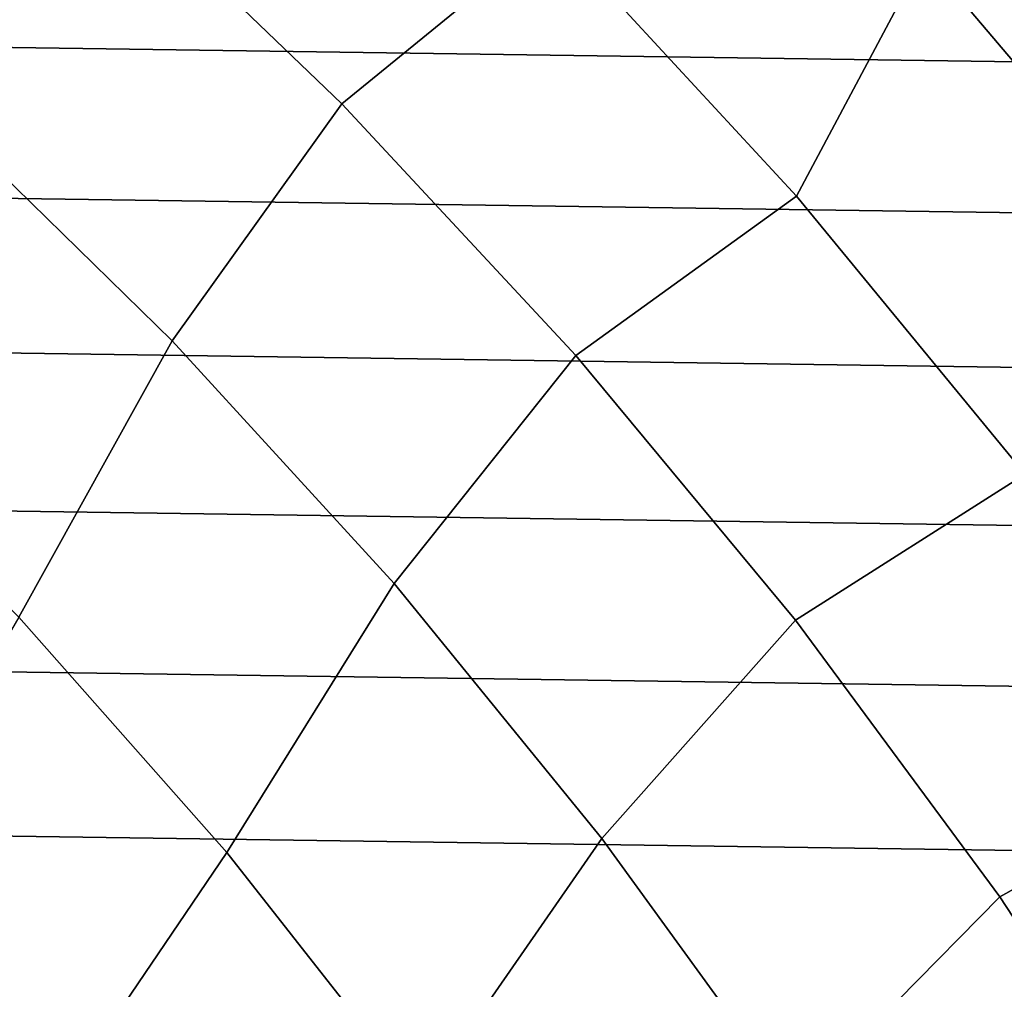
# Model space of a CAD drawing. Header units: metres. Extents: x -25 to 132, y -25 to 25.
# Tile 146 of 256: x 14.47 to 18, y 12.19 to 15.67. Entities that reach past the tile are written whole.
import ezdxf

# ---------------------------------------------------------------- set-up
doc = ezdxf.new("R2010")
doc.units = ezdxf.units.M
doc.layers.add('solid_12_061_071_XXX', color=7, linetype='CONTINUOUS')

msp = doc.modelspace()

# ---------------------------------------------------------------- linework, layer by layer
at = {"layer": 'solid_12_061_071_XXX'}
for points in [[(13.795681, 17.025753, 117.049759), (13.280571, 16.118662, 118.134232), (14.169582, 15.343004, 118.134232), (14.731775, 16.222572, 117.049759)], [(16.377848, 15.984772, 115.914597), (15.450928, 16.882406, 115.914597), (14.731775, 16.222572, 117.049759), (15.621197, 15.367995, 117.049759)], [(17.252705, 15.036324, 115.914597), (17.710371, 15.897488, 114.731659), (16.791998, 16.864643, 114.731659), (16.377848, 15.984772, 115.914597)], [(19.266027, 15.364128, 113.5177), (18.374249, 16.420206, 113.5177), (17.710371, 15.897488, 114.731659), (18.573124, 14.880404, 114.731659)], [(14.731775, 16.222572, 117.049759), (14.169582, 15.343004, 118.134232), (15.013374, 14.518382, 118.134232), (15.621197, 15.367995, 117.049759)], [(-18.518618, 16.040905), (18.969107, 15.505577), (19.40428, 14.957401), (-18.969191, 15.505476)], [(-18.518618, 16.040905), (18.518532, 16.041004), (18.969107, 15.505577)], [(17.252705, 15.036324, 115.914597), (16.377848, 15.984772, 115.914597), (15.621197, 15.367995, 117.049759), (16.461126, 14.464729, 117.049759)], [(18.072718, 14.040076, 115.914597), (18.573124, 14.880404, 114.731659), (17.710371, 15.897488, 114.731659), (17.252705, 15.036324, 115.914597)], [(-18.969191, 15.505476), (19.40428, 14.957401), (19.823538, 14.397126), (-19.40436, 14.957298)], [(15.621197, 15.367995, 117.049759), (15.013374, 14.518382, 118.134232), (15.809255, 13.647429, 118.134232), (16.461126, 14.464729, 117.049759)], [(14.169582, 15.343004, 118.134232), (13.670466, 14.3276, 119.16523), (14.463086, 13.527043, 119.16523), (15.013374, 14.518382, 118.134232)], [(18.072718, 14.040076, 115.914597), (17.252705, 15.036324, 115.914597), (16.461126, 14.464729, 117.049759), (17.248903, 13.515635, 117.049759)], [(-19.40436, 14.957298), (19.823538, 14.397126), (20.226665, 13.825048), (-19.823614, 14.397021)], [(15.013374, 14.518382, 118.134232), (14.463086, 13.527043, 119.16523), (15.208899, 12.68271, 119.16523), (15.809255, 13.647429, 118.134232)], [(16.461126, 14.464729, 117.049759), (15.809255, 13.647429, 118.134232), (16.554684, 12.732922, 118.134232), (17.248903, 13.515635, 117.049759)], [(-19.823614, 14.397021), (20.226665, 13.825048), (20.613298, 13.241671), (-20.22674, 13.824942)], [(18.835278, 12.999197, 115.914597), (18.072718, 14.040076, 115.914597), (17.248903, 13.515635, 117.049759), (17.982031, 12.523721, 117.049759)], [(-20.22674, 13.824942), (20.613298, 13.241671), (20.983061, 12.647573), (-20.613369, 13.241561)], [(15.809255, 13.647429, 118.134232), (15.208899, 12.68271, 119.16523), (15.905494, 11.797331, 119.16523), (16.554684, 12.732922, 118.134232)], [(14.546216, 11.704147, 120.140106), (15.208899, 12.68271, 119.16523), (14.463086, 13.527043, 119.16523), (13.868312, 12.499975, 120.140106)], [(17.248903, 13.515635, 117.049759), (16.554684, 12.732922, 118.134232), (17.247282, 11.77778, 118.134232), (17.982031, 12.523721, 117.049759)], [(-20.613369, 13.241561), (20.983061, 12.647573), (21.33577, 12.043044), (-20.983128, 12.64746)], [(19.537964, 11.916995, 115.914597), (18.835278, 12.999197, 115.914597), (17.982031, 12.523721, 117.049759), (18.65819, 11.492128, 117.049759)], [(16.554684, 12.732922, 118.134232), (15.905494, 11.797331, 119.16523), (16.550613, 10.873774, 119.16523), (17.247282, 11.77778, 118.134232)], [(15.178514, 10.871623, 120.140106), (15.905494, 11.797331, 119.16523), (15.208899, 12.68271, 119.16523), (14.546216, 11.704147, 120.140106)], [(-20.983128, 12.64746), (21.33577, 12.043044), (21.671007, 11.428793), (-21.335835, 12.042931)], [(17.982031, 12.523721, 117.049759), (17.247282, 11.77778, 118.134232), (17.88484, 10.785052, 118.134232), (18.65819, 11.492128, 117.049759)], [(13.868312, 12.499975, 120.140106), (13.060949, 11.631712, 121.056366), (13.693031, 10.880533, 121.056366), (14.546216, 11.704147, 120.140106)]]:
    msp.add_3dface(points, dxfattribs=at)

doc.saveas('drawing.dxf')
